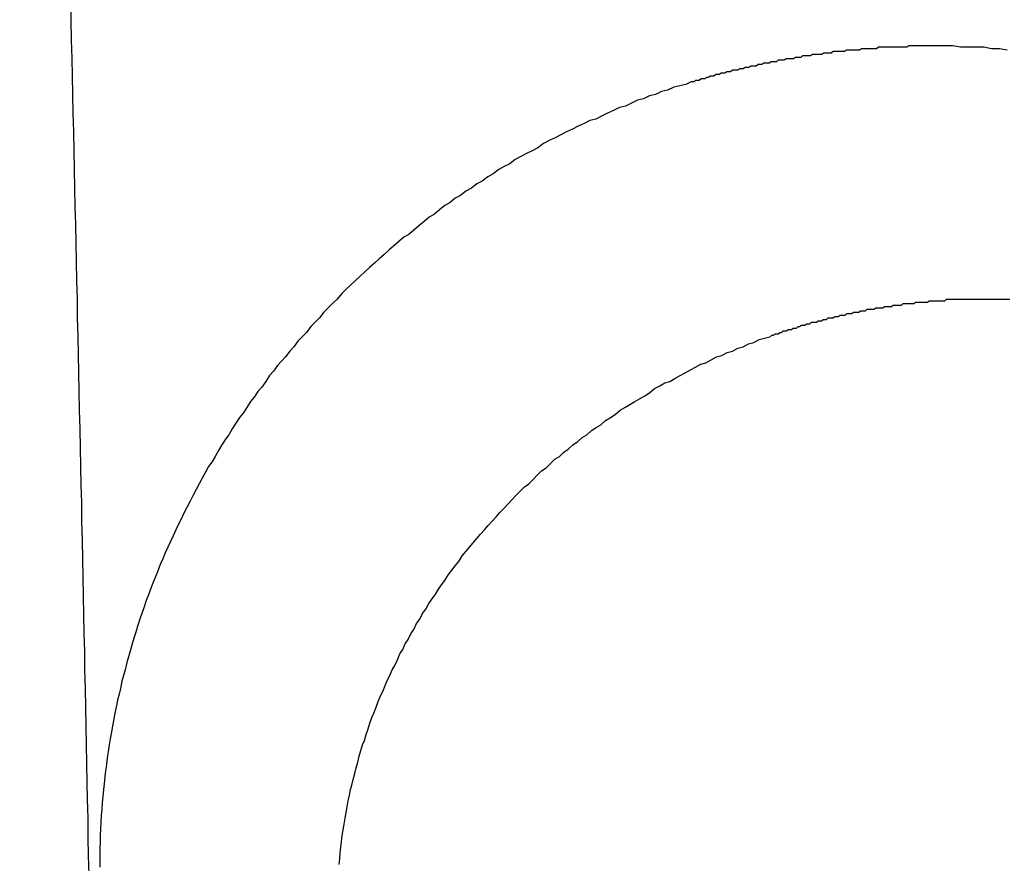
# Model space of a CAD drawing. Header units: millimetres. Extents: x -604189 to 881711, y -381903 to -7297.
# Tile 226 of 256: x -588022.97 to -588016.14, y -164059.31 to -164053.46. Entities that reach past the tile are written whole.
import ezdxf

# ---------------------------------------------------------------- set-up
doc = ezdxf.new("R2010")
doc.units = ezdxf.units.MM
doc.header["$LTSCALE"] = 100
doc.linetypes.add('0.5_0.5', pattern=[1, 0.5, -0.5])
doc.linetypes.add('ACAD_ISO04W100', pattern=[30.5, 24, -3, 0.5, -3])
doc.layers.get('Defpoints').update_dxf_attribs({"color": 30})
doc.layers.add('OPIS', color=7, linetype='Continuous')
doc.layers.add('strop osie', color=80, linetype='ACAD_ISO04W100', lineweight=5)
doc.styles.get("Standard").update_dxf_attribs({"font": 'romans.shx', "width": 0.5})
doc.dimstyles.new('1 50', dxfattribs={"dimtxt": 150, "dimasz": 80, "dimexe": 1, "dimexo": 1, "dimgap": 20, "dimtad": 1, "dimdec": 0, "dimlfac": 0.1, "dimtxsty": 'Standard', "dimblk": 'ARCHTICK', "dimcen": 200, "dimclrd": 2, "dimadec": 1, "dimazin": 0, "dimtfac": 1, "dimtdec": 0, "dimtmove": 0, "dimatfit": 3, "dimldrblk": 'ARCHTICK', "dimfxl": 120, "dimfxlon": 1, "dimtfill": 1, "dimarcsym": 0})

# ---------------------------------------------------------------- blocks, each defined once
blk = doc.blocks.new('_ArchTick')
at = {"layer": 'strop osie', "color": 0, "const_width": 0.15}
blk.add_lwpolyline([(-0.5, -0.5), (0.5, 0.5)], dxfattribs=at)
blk = doc.blocks.new('*D3294')
at = {"layer": 'Defpoints', "color": 0, "linetype": 'ByBlock', "lineweight": 5, "transparency": 16777216}
for p in [(-595783.1257, -159420.3032), (-593748.9238, -159420.3032), (-552118.9353, -179940.3025)]:
    blk.add_point(p, dxfattribs=at)
at = {"layer": 'OPIS', "color": 0, "linetype": 'Continuous', "lineweight": -2, "transparency": 16777216}
for p, q in [((-595723.1257, -159420.3032), (-595784.1257, -159420.3032)), ((-595723.1257, -179940.3025), (-595784.1257, -179940.3025))]:
    blk.add_line(p, q, dxfattribs=at)
at = {"layer": 'OPIS', "color": 2, "lineweight": -2, "transparency": 16777216}
blk.add_line((-595783.1257, -179940.3025), (-595783.1257, -159420.3032), dxfattribs=at)
at = {"layer": 'OPIS', "color": 2, "linetype": 'ByBlock', "lineweight": -2, "transparency": 16777216, "xscale": 80, "yscale": 80, "zscale": 80}
for p, rotation in [((-595783.1257, -159420.3032), 90), ((-595783.1257, -179940.3025), 270)]:
    blk.add_blockref('_ArchTick', p, dxfattribs=dict(at, rotation=rotation))
at = {"layer": 'OPIS', "color": 0, "linetype": 'ByBlock', "lineweight": 13, "transparency": 16777216, "insert": (-595878.1257, -169680.3029), "char_height": 150, "attachment_point": 5, "rotation": 90, "bg_fill": 3, "box_fill_scale": 1.1, "bg_fill_color": 256, "bg_fill_true_color": 13158600, "bg_fill_transparency": 0}
blk.add_mtext('2052', dxfattribs=at)

msp = doc.modelspace()

# ---------------------------------------------------------------- hatches: boundary and pattern name
at = {"layer": 'OPIS', "linetype": 'ByBlock', "lineweight": 15}
h = msp.add_hatch(dxfattribs=at)
h.set_pattern_fill('ANSI37', color=0, scale=80, angle=45)
h.set_pattern_definition([(90, (-306927.96, 32475.8), (-254, 0), []), (180, (-306927.96, 32475.8), (-3e-14, -254), [])])
edge = h.paths.add_edge_path()
edge.add_arc((-587934.0864, -167378.9311), 50, 0, 90)
edge.add_line((-587934.0864, -167328.9311), (-588139.086, -167328.9296))
edge.add_arc((-588139.0864, -167378.9296), 50, 89.99957, 180)
edge.add_line((-588189.0864, -167378.9296), (-588189.0864, -167822.9296))
edge.add_arc((-588139.0864, -167822.9296), 50, 180, 270)
edge.add_line((-588139.0864, -167872.9296), (-587934.0852, -167872.9311))
edge.add_arc((-587934.0864, -167822.9311), 50, 270.00137, 360)
edge.add_line((-587884.0864, -167822.9311), (-587884.0864, -167378.9311))
edge = h.paths.add_edge_path()
edge.add_arc((-587934.0864, -167378.9311), 50, 0, 90)
edge.add_line((-587934.0864, -167328.9311), (-588139.086, -167328.9296))
edge.add_arc((-588139.0864, -167378.9296), 50, 89.99957, 180)
edge.add_line((-588189.0864, -167378.9296), (-588189.0864, -167822.9296))
edge.add_arc((-588139.0864, -167822.9296), 50, 180, 270)
edge.add_line((-588139.0864, -167872.9296), (-587934.0852, -167872.9311))
edge.add_arc((-587934.0864, -167822.9311), 50, 270.00137, 360)
edge.add_line((-587884.0864, -167822.9311), (-587884.0864, -167378.9311))
edge = h.paths.add_edge_path()
edge.add_line((-588244.0869, -167300.9296), (-587769.0864, -167300.9296))
edge.add_line((-587769.0864, -167300.9296), (-587769.0864, -167900.9296))
edge.add_line((-587769.0864, -167900.9296), (-588243.7893, -167900.9296))
edge.add_arc((-588244.0864, -167892.9351), 8, 180, 272.12845, ccw=False)
edge.add_line((-588252.0864, -167892.9351), (-588252.0864, -167308.9296))
edge.add_arc((-588244.0864, -167308.9296), 8, 90.0036, 180, ccw=False)
h.paths.add_polyline_path([(-589864.9316, -164217.8287), (-589865.0038, -164223.0917), (-589865.0785, -164228.3546), (-589865.1557, -164233.6175), (-589865.2354, -164238.8803), (-589865.3175, -164244.1431), (-589865.4022, -164249.4059), (-589865.4893, -164254.6686), (-589865.5789, -164259.9313), (-589865.671, -164265.194), (-589865.7656, -164270.4566), (-589865.8627, -164275.7191), (-589865.9623, -164280.9816), (-589866.0644, -164286.2441), (-589866.169, -164291.5065), (-589866.2762, -164296.7688), (-589866.3859, -164302.0311), (-589866.4981, -164307.2933), (-589866.6129, -164312.5555), (-589866.7302, -164317.8177), (-589866.85, -164323.0798), (-589866.9724, -164328.3418), (-589867.0974, -164333.6037), (-589867.2249, -164338.8656), (-589867.355, -164344.1275), (-589867.4875, -164349.3892), (-589867.6227, -164354.6509), (-589867.7604, -164359.9126), (-589867.9006, -164365.1742), (-589868.0434, -164370.4357), (-589868.1887, -164375.6971), (-589868.3365, -164380.9585), (-589868.4869, -164386.2198), (-589868.6399, -164391.481), (-589868.7954, -164396.7421), (-589868.9534, -164402.0032), (-590219.4894, -164402.0032), (-590219.6636, -164396.1979), (-590219.8347, -164390.3925), (-590220.0026, -164384.587), (-590220.1675, -164378.7814), (-590220.3293, -164372.9757), (-590220.4879, -164367.1699), (-590220.6435, -164361.3641), (-590220.7959, -164355.5582), (-590220.9453, -164349.7522), (-590221.0915, -164343.9461), (-590221.2347, -164338.1399), (-590221.3748, -164332.3337), (-590221.5118, -164326.5273), (-590221.6457, -164320.721), (-590221.7766, -164314.9145), (-590221.9043, -164309.108), (-590222.029, -164303.3014), (-590222.1506, -164297.4947), (-590222.2692, -164291.688), (-590222.3847, -164285.8812), (-590222.4971, -164280.0744), (-590222.6065, -164274.2675), (-590222.7128, -164268.4605), (-590222.8161, -164262.6535), (-590222.9163, -164256.8464), (-590223.0136, -164251.0393), (-590223.1077, -164245.2321), (-590223.1989, -164239.4249), (-590223.287, -164233.6176), (-590223.3721, -164227.8103), (-590223.4542, -164222.003), (-590223.5331, -164216.1956), (-590223.609, -164210.3881), (-590223.6817, -164204.5806), (-590223.7513, -164198.7731), (-590223.8177, -164192.9656), (-590223.8809, -164187.158), (-590223.9408, -164181.3503), (-590223.9974, -164175.5427), (-590224.0508, -164169.735), (-590224.1008, -164163.9273), (-590224.1474, -164158.1196), (-590224.1907, -164152.3118), (-590224.2305, -164146.504), (-590224.2671, -164140.6962), (-590224.3008, -164134.8884), (-590224.3319, -164129.0805), (-590224.3607, -164123.2727), (-590224.3876, -164117.4648), (-590224.413, -164111.6569), (-590224.4371, -164105.849), (-590224.4589, -164100.0411), (-590224.4746, -164094.2332), (-590224.4803, -164088.4252), (-590224.4721, -164082.6173), (-590224.4477, -164076.8094), (-590224.4062, -164071.0017), (-590224.3468, -164065.194), (-590224.2686, -164059.3867), (-590224.1711, -164053.5796), (-590224.054, -164047.7729), (-590223.9169, -164041.9666), (-590223.7592, -164036.1608), (-590223.5807, -164030.3556), (-590223.3809, -164024.551), (-590223.1593, -164018.7472), (-590222.9139, -164012.9442), (-590222.642, -164007.1426), (-590222.3412, -164001.3424), (-590222.0087, -163995.5441), (-590221.642, -163989.7479), (-590221.2384, -163983.9541), (-590220.7951, -163978.1631), (-590220.3044, -163972.3759), (-590219.7535, -163966.5944), (-590219.1294, -163960.8204), (-590218.4187, -163955.0562), (-590217.6048, -163949.3057), (-590216.6699, -163943.5738), (-590215.5962, -163937.8652), (-590214.3625, -163932.1882), (-590212.9406, -163926.5572), (-590211.3018, -163920.9875), (-590209.4165, -163915.4954), (-590207.2456, -163910.1095), (-590204.7439, -163904.869), (-590201.8691, -163899.824), (-590198.5823, -163895.0359), (-590194.8507, -163890.5913), (-590190.6711, -163886.5628), (-590186.1051, -163882.9766), (-590181.2236, -163879.8331), (-590176.0967, -163877.1059), (-590170.7845, -163874.761), (-590165.3362, -163872.7595), (-590159.7845, -163871.0636), (-590154.1537, -163869.636), (-590148.4678, -163868.4399), (-590142.7468, -163867.4397), (-590137, -163866.6034), (-590131.2346, -163865.8996), (-590125.4578, -163865.2975), (-590119.6738, -163864.7779), (-590113.8835, -163864.3337), (-590108.0882, -163863.9584), (-590102.2886, -163863.6459), (-590096.4857, -163863.3903), (-590090.6807, -163863.1856), (-590084.8745, -163863.026), (-590079.0676, -163862.9058), (-590073.2605, -163862.8192), (-590067.4529, -163862.7609), (-590061.6452, -163862.7252), (-590055.8373, -163862.7066), (-590050.0293, -163862.6995), (-590044.2214, -163862.6984), (-590038.9579, -163862.6992), (-590033.6943, -163862.7043), (-590028.4307, -163862.718), (-590023.1672, -163862.7444), (-590017.904, -163862.7879), (-590012.6411, -163862.8525), (-590007.3786, -163862.9424), (-590002.1167, -163863.062), (-589996.8556, -163863.2153), (-589991.5956, -163863.4066), (-589986.3374, -163863.6398), (-589981.0814, -163863.9191), (-589975.8282, -163864.2488), (-589970.5789, -163864.6335), (-589965.3343, -163865.0781), (-589960.0956, -163865.5875), (-589954.8645, -163866.1697), (-589949.6449, -163866.8465), (-589944.4421, -163867.642), (-589939.2627, -163868.5778), (-589934.1152, -163869.6762), (-589929.0126, -163870.9654), (-589923.9705, -163872.4743), (-589919.0093, -163874.2299), (-589914.153, -163876.2589), (-589909.4357, -163878.5906), (-589904.8962, -163881.2529), (-589900.5848, -163884.2684), (-589896.5542, -163887.6518), (-589892.8573, -163891.3941), (-589889.5341, -163895.4714), (-589886.5739, -163899.8236), (-589883.9521, -163904.3865), (-589881.6399, -163909.1142), (-589879.6062, -163913.9678), (-589877.8173, -163918.9178), (-589876.2409, -163923.9391), (-589874.8539, -163929.0163), (-589873.6357, -163934.1365), (-589872.5642, -163939.2896), (-589871.6186, -163944.4668), (-589870.7843, -163949.6633), (-589870.0481, -163954.8752), (-589869.397, -163960.0986), (-589868.8185, -163965.3302), (-589868.3025, -163970.5682), (-589867.8397, -163975.8113), (-589867.4206, -163981.0581), (-589867.037, -163986.3075), (-589866.6852, -163991.5592), (-589866.3628, -163996.8127), (-589866.0674, -164002.0678), (-589865.7965, -164007.3242), (-589865.5485, -164012.5818), (-589865.3221, -164017.8404), (-589865.1158, -164023.0998), (-589864.9283, -164028.3599), (-589864.7589, -164033.6206), (-589864.607, -164038.8818), (-589864.4722, -164044.1436), (-589864.354, -164049.4057), (-589864.252, -164054.6681), (-589864.1661, -164059.9308), (-589864.0959, -164065.1938), (-589864.0413, -164070.457), (-589864.0015, -164075.7203), (-589863.9758, -164080.9836), (-589863.9637, -164086.2471), (-589863.964, -164091.5105), (-589863.974, -164096.7739), (-589863.9909, -164102.0373), (-589864.0116, -164107.3008), (-589864.0336, -164112.5642), (-589864.0567, -164117.8276), (-589864.0812, -164123.091), (-589864.1071, -164128.3543), (-589864.1349, -164133.6177), (-589864.1648, -164138.8811), (-589864.197, -164144.1444), (-589864.2318, -164149.4077), (-589864.2693, -164154.671), (-589864.3096, -164159.9343), (-589864.3527, -164165.1975), (-589864.3986, -164170.4608), (-589864.4472, -164175.724), (-589864.4985, -164180.9872), (-589864.5525, -164186.2504), (-589864.6091, -164191.5135), (-589864.6684, -164196.7766), (-589864.7303, -164202.0397), (-589864.7949, -164207.3027), (-589864.862, -164212.5658)])
h.paths.add_polyline_path([(-590463.9235, -164407.0514), (-587763.9235, -164407.0514), (-587763.9235, -162910.7833), (-590463.9235, -162910.7833)])
h.paths.add_polyline_path([(-590295.7169, -164839.2246), (-590289.9098, -164839.1274), (-590284.1026, -164839.0333), (-590278.2954, -164838.9421), (-590272.4881, -164838.854), (-590266.6808, -164838.7689), (-590260.8734, -164838.6868), (-590255.066, -164838.6079), (-590249.2586, -164838.532), (-590243.4511, -164838.4593), (-590237.6436, -164838.3897), (-590231.836, -164838.3233), (-590226.0285, -164838.2601), (-590220.2208, -164838.2002), (-590214.4132, -164838.1436), (-590208.6055, -164838.0902), (-590202.7978, -164838.0402), (-590196.99, -164837.9936), (-590191.1823, -164837.9503), (-590185.3745, -164837.9105), (-590179.5667, -164837.8739), (-590173.7588, -164837.8402), (-590167.951, -164837.8091), (-590162.1431, -164837.7803), (-590156.3353, -164837.7533), (-590150.5274, -164837.728), (-590144.7195, -164837.7039), (-590138.9116, -164837.6821), (-590133.1037, -164837.6664), (-590127.2957, -164837.6607), (-590121.4878, -164837.6689), (-590115.6799, -164837.6933), (-590109.8721, -164837.7348), (-590104.0645, -164837.7942), (-590098.2571, -164837.8724), (-590092.4501, -164837.9698), (-590086.6433, -164838.087), (-590080.8371, -164838.2241), (-590075.0313, -164838.3818), (-590069.2261, -164838.5603), (-590063.4215, -164838.76), (-590057.6176, -164838.9817), (-590051.8147, -164839.2271), (-590046.013, -164839.499), (-590040.2129, -164839.7998), (-590034.4146, -164840.1323), (-590028.6184, -164840.499), (-590022.8246, -164840.9026), (-590017.0336, -164841.3459), (-590011.2464, -164841.8366), (-590005.4649, -164842.3875), (-589999.6909, -164843.0116), (-589993.9267, -164843.7223), (-589988.1762, -164844.5362), (-589982.4443, -164845.4711), (-589976.7357, -164846.5448), (-589971.0587, -164847.7785), (-589965.4276, -164849.2004), (-589959.858, -164850.8392), (-589954.3659, -164852.7245), (-589948.98, -164854.8954), (-589943.7394, -164857.3971), (-589938.6945, -164860.2719), (-589933.9064, -164863.5587), (-589929.4618, -164867.2903), (-589925.4333, -164871.4699), (-589921.8471, -164876.0359), (-589918.7036, -164880.9174), (-589915.9764, -164886.0443), (-589913.6314, -164891.3565), (-589911.63, -164896.8048), (-589909.9341, -164902.3565), (-589908.5065, -164907.9873), (-589907.3104, -164913.6732), (-589906.3102, -164919.3942), (-589905.4739, -164925.141), (-589904.7701, -164930.9064), (-589904.168, -164936.6832), (-589903.6484, -164942.4672), (-589903.2042, -164948.2574), (-589902.8289, -164954.0528), (-589902.5164, -164959.8524), (-589902.2608, -164965.6552), (-589902.0561, -164971.4603), (-589901.8965, -164977.2665), (-589901.7762, -164983.0733), (-589901.6897, -164988.8805), (-589901.6314, -164994.688), (-589901.5957, -165000.4958), (-589901.5771, -165006.3037), (-589901.57, -165012.1117), (-589901.5689, -165017.9196), (-589901.5697, -165023.1831), (-589901.5748, -165028.4467), (-589901.5885, -165033.7103), (-589901.6149, -165038.9738), (-589901.6584, -165044.237), (-589901.723, -165049.4999), (-589901.8129, -165054.7624), (-589901.9325, -165060.0242), (-589902.0858, -165065.2854), (-589902.277, -165070.5454), (-589902.5103, -165075.8036), (-589902.7896, -165081.0596), (-589903.1193, -165086.3128), (-589903.504, -165091.5621), (-589903.9486, -165096.8067), (-589904.458, -165102.0453), (-589905.0402, -165107.2765), (-589905.717, -165112.496), (-589906.5125, -165117.6989), (-589907.4483, -165122.8783), (-589908.5467, -165128.0258), (-589909.8359, -165133.1284), (-589911.3448, -165138.1705), (-589913.1004, -165143.1317), (-589915.1294, -165147.9879), (-589917.461, -165152.7053), (-589920.1234, -165157.2448), (-589923.1389, -165161.5562), (-589926.5223, -165165.5868), (-589930.2646, -165169.2837), (-589934.3419, -165172.6069), (-589938.6941, -165175.5671), (-589943.257, -165178.1889), (-589947.9847, -165180.5011), (-589952.8383, -165182.5347), (-589957.7882, -165184.3237), (-589962.8096, -165185.9001), (-589967.8868, -165187.287), (-589973.007, -165188.5053), (-589978.1601, -165189.5768), (-589983.3373, -165190.5224), (-589988.5337, -165191.3567), (-589993.7457, -165192.0929), (-589998.9691, -165192.744), (-590004.2007, -165193.3225), (-590009.4387, -165193.8385), (-590014.6817, -165194.3013), (-590019.9286, -165194.7204), (-590025.178, -165195.104), (-590030.4297, -165195.4558), (-590035.6832, -165195.7781), (-590040.9383, -165196.0736), (-590046.1947, -165196.3445), (-590051.4523, -165196.5925), (-590056.7109, -165196.8189), (-590061.9703, -165197.0252), (-590067.2304, -165197.2127), (-590072.4911, -165197.3821), (-590077.7523, -165197.534), (-590083.014, -165197.6688), (-590088.2761, -165197.787), (-590093.5386, -165197.889), (-590098.8013, -165197.9749), (-590104.0643, -165198.045), (-590109.3275, -165198.0997), (-590114.5907, -165198.1395), (-590119.8541, -165198.1652), (-590125.1175, -165198.1773), (-590130.381, -165198.177), (-590135.6444, -165198.167), (-590140.9078, -165198.1501), (-590146.1712, -165198.1294), (-590151.4347, -165198.1074), (-590156.6981, -165198.0843), (-590161.9614, -165198.0598), (-590167.2248, -165198.0338), (-590172.4882, -165198.006), (-590177.7515, -165197.9762), (-590183.0149, -165197.944), (-590188.2782, -165197.9092), (-590193.5415, -165197.8717), (-590198.8048, -165197.8314), (-590204.068, -165197.7883), (-590209.3313, -165197.7424), (-590214.5945, -165197.6938), (-590219.8577, -165197.6425), (-590225.1208, -165197.5885), (-590230.384, -165197.5319), (-590235.6471, -165197.4726), (-590240.9102, -165197.4107), (-590246.1732, -165197.3461), (-590251.4362, -165197.279), (-590256.6992, -165197.2094), (-590261.9622, -165197.1372), (-590267.2251, -165197.0625), (-590272.488, -165196.9853), (-590277.7508, -165196.9056), (-590283.0136, -165196.8235), (-590288.2764, -165196.7388), (-590293.5391, -165196.6517), (-590298.8018, -165196.5621), (-590304.0644, -165196.47), (-590309.327, -165196.3754), (-590314.5896, -165196.2783), (-590319.8521, -165196.1787), (-590325.1145, -165196.0766), (-590330.3769, -165195.972), (-590335.6393, -165195.8648), (-590340.9016, -165195.7551), (-590346.1638, -165195.6429), (-590351.426, -165195.5281), (-590356.6882, -165195.4108), (-590361.9502, -165195.291), (-590367.2123, -165195.1685), (-590372.4742, -165195.0436), (-590377.7361, -165194.9161), (-590382.998, -165194.786), (-590388.2597, -165194.6534), (-590393.5214, -165194.5183), (-590398.7831, -165194.3806), (-590404.0447, -165194.2404), (-590409.3062, -165194.0976), (-590414.5676, -165193.9523), (-590419.829, -165193.8044), (-590425.0903, -165193.654), (-590430.3515, -165193.5011), (-590435.6126, -165193.3456), (-590440.8737, -165193.1876), (-590440.8737, -164842.6516), (-590435.0684, -164842.4774), (-590429.263, -164842.3063), (-590423.4575, -164842.1383), (-590417.6519, -164841.9735), (-590411.8462, -164841.8117), (-590406.0404, -164841.6531), (-590400.2346, -164841.4975), (-590394.4287, -164841.3451), (-590388.6226, -164841.1957), (-590382.8166, -164841.0494), (-590377.0104, -164840.9063), (-590371.2041, -164840.7662), (-590365.3978, -164840.6292), (-590359.5914, -164840.4953), (-590353.785, -164840.3644), (-590347.9785, -164840.2367), (-590342.1719, -164840.112), (-590336.3652, -164839.9904), (-590330.5585, -164839.8718), (-590324.7517, -164839.7563), (-590318.9449, -164839.6439), (-590313.138, -164839.5345), (-590307.331, -164839.4282), (-590301.524, -164839.3249)])
edge = h.paths.add_edge_path()
edge.add_arc((-590093.9235, -162268.5433), 50, 0, 90.00043)
edge.add_line((-590093.9239, -162218.5433), (-590298.9243, -162218.5448))
edge.add_arc((-590298.9235, -162268.5448), 50, 90.00087, 180)
edge.add_line((-590348.9235, -162268.5448), (-590348.9235, -162712.5448))
edge.add_arc((-590298.9235, -162712.5448), 50, 180, 270.00224)
edge.add_line((-590298.9216, -162762.5448), (-590093.9228, -162762.5433))
edge.add_arc((-590093.9235, -162712.5433), 50, 270.00087, 360)
edge.add_line((-590043.9235, -162712.5433), (-590043.9235, -162268.5433))
edge = h.paths.add_edge_path()
edge.add_arc((-590093.9235, -161668.5433), 50, 0, 90.00043)
edge.add_line((-590093.9239, -161618.5433), (-590298.9243, -161618.5448))
edge.add_arc((-590298.9235, -161668.5448), 50, 90.00087, 180)
edge.add_line((-590348.9235, -161668.5448), (-590348.9235, -162112.5448))
edge.add_arc((-590298.9235, -162112.5448), 50, 180, 270.00224)
edge.add_line((-590298.9216, -162162.5448), (-590093.9228, -162162.5433))
edge.add_arc((-590093.9235, -162112.5433), 50, 270.00087, 360)
edge.add_line((-590043.9235, -162112.5433), (-590043.9235, -161668.5433))
h.paths.add_polyline_path([(-590463.9235, -162790.5433), (-587763.9235, -162790.5433), (-587763.9235, -161590.5433), (-590463.9235, -161590.5433)])
edge = h.paths.add_edge_path()
edge.add_arc((-588139.0864, -168270.0029), 50, 89.99957, 180)
edge.add_line((-588189.0864, -168270.0029), (-588189.0864, -168714.0029))
edge.add_arc((-588139.0864, -168714.0029), 50, 180, 270)
edge.add_line((-588139.0864, -168764.0029), (-587934.0852, -168764.0044))
edge.add_arc((-587934.0864, -168714.0044), 50, 270.00137, 360)
edge.add_line((-587884.0864, -168714.0044), (-587884.0864, -168270.0044))
edge.add_arc((-587934.0864, -168270.0044), 50, 0, 90)
edge.add_line((-587934.0864, -168220.0044), (-588139.086, -168220.0029))
edge = h.paths.add_edge_path()
edge.add_arc((-587934.0864, -169161.0778), 50, 0, 90)
edge.add_line((-587934.0864, -169111.0778), (-588139.086, -169111.0762))
edge.add_arc((-588139.0864, -169161.0762), 50, 89.99957, 180)
edge.add_line((-588189.0864, -169161.0762), (-588189.0864, -169605.0762))
edge.add_arc((-588139.0864, -169605.0762), 50, 180, 270)
edge.add_line((-588139.0864, -169655.0762), (-587934.0852, -169655.0778))
edge.add_arc((-587934.0864, -169605.0778), 50, 270.00137, 360)
edge.add_line((-587884.0864, -169605.0778), (-587884.0864, -169161.0778))
edge = h.paths.add_edge_path()
edge.add_arc((-588139.0864, -170052.1496), 50, 89.99957, 180)
edge.add_line((-588189.0864, -170052.1496), (-588189.0864, -170496.1496))
edge.add_arc((-588139.0864, -170496.1496), 50, 180, 270)
edge.add_line((-588139.0864, -170546.1496), (-587934.0852, -170546.1511))
edge.add_arc((-587934.0864, -170496.1511), 50, 270.00137, 360)
edge.add_line((-587884.0864, -170496.1511), (-587884.0864, -170052.1511))
edge.add_arc((-587934.0864, -170052.1511), 50, 0, 90)
edge.add_line((-587934.0864, -170002.1511), (-588139.086, -170002.1496))
edge = h.paths.add_edge_path()
edge.add_arc((-588139.0864, -170943.2229), 50, 89.99957, 180)
edge.add_line((-588189.0864, -170943.2229), (-588189.0864, -171387.2229))
edge.add_arc((-588139.0864, -171387.2229), 50, 180, 270)
edge.add_line((-588139.0864, -171437.2229), (-587934.0852, -171437.2244))
edge.add_arc((-587934.0864, -171387.2244), 50, 270.00137, 360)
edge.add_line((-587884.0864, -171387.2244), (-587884.0864, -170943.2244))
edge.add_arc((-587934.0864, -170943.2244), 50, 0, 90)
edge.add_line((-587934.0864, -170893.2244), (-588139.086, -170893.2229))
h.paths.add_polyline_path([(-587763.9235, -164527.2914), (-590463.9235, -164527.2914), (-590463.9235, -171970.3002), (-587763.9235, -171970.3002)])

# ---------------------------------------------------------------- next in the draw order: dimensions: what is measured, and where the dimension line sits
at = {"layer": 'OPIS', "color": 0, "linetype": 'ByBlock', "lineweight": 13}
dim = msp.add_linear_dim(base=(-595783.1257, -159420.3032), p1=(-552118.9353, -179940.3025), p2=(-593748.9238, -159420.3032), angle=90, dimstyle='1 50', override={"dimtmove": 1, "dimfxl": 60, "dimarcsym": 1}, dxfattribs=at)
dim.commit()
dim.dimension.update_dxf_attribs({"geometry": '*D3294', "text_midpoint": (-595878.1257, -169680.3029)})

# ---------------------------------------------------------------- next in the draw order: hatches: boundary and pattern name
at = {"layer": 'OPIS', "linetype": '0.5_0.5', "lineweight": 13}
h = msp.add_hatch(dxfattribs=at)
h.set_pattern_fill('ANSI37', color=0, scale=130)
h.set_pattern_definition([(45, (-597218.54, 256668.8), (-291.85832, 291.85832), []), (135, (-597218.54, 256668.8), (-291.85832, -291.85832), [])])
edge = h.paths.add_edge_path(flags=16)
edge.add_line((-570958.9159, -168985.2814), (-571058.9159, -168985.2814))
edge.add_line((-571058.9159, -168985.2814), (-572598.9159, -168985.2814))
edge.add_line((-572598.9159, -168985.2814), (-572598.9151, -170470.3002))
edge.add_line((-572598.9151, -170470.3002), (-570825.7626, -170470.3002))
edge.add_arc((-570508.9159, -170339.0992), 342.9366, 180, 202.49364, ccw=False)
edge.add_arc((-570508.9159, -170339.0992), 342.9366, 90, 180, ccw=False)
edge.add_line((-570508.9159, -169996.1626), (-570508.9159, -169764.7043))
edge.add_arc((-570058.9159, -168985.2814), 900, 180.0000001, 240, ccw=False)
edge = h.paths.add_edge_path(flags=17)
edge.add_line((-569358.9153, -170085.2814), (-569358.9159, -168985.2814))
edge.add_line((-569358.9159, -168985.2814), (-569358.9169, -168985.2814))
edge.add_line((-569358.9169, -168985.2814), (-569958.9159, -168985.2814))
edge.add_line((-569958.9159, -168985.2814), (-570058.9159, -168985.2814))
edge.add_line((-570058.9159, -168985.2814), (-570058.9159, -168925.2814))
edge.add_line((-570058.9159, -168925.2814), (-569958.9159, -168925.2814))
edge.add_line((-569958.9159, -168925.2814), (-569958.9159, -168865.2814))
edge.add_line((-569958.9159, -168865.2814), (-569358.9159, -168865.2814))
edge.add_line((-569358.9159, -168865.2814), (-569358.9169, -166865.2814))
edge.add_line((-569358.9169, -166865.2814), (-574098.917, -166865.2859))
edge.add_line((-574098.917, -166865.2859), (-574098.9143, -171970.3002))
edge.add_line((-574098.9143, -171970.3002), (-572608.9134, -171970.3002))
edge.add_line((-572608.9134, -171970.3002), (-571504.9134, -170590.3002))
edge.add_line((-571504.9134, -170590.3002), (-572718.915, -170590.3002))
edge.add_line((-572718.915, -170590.3002), (-572718.9159, -168865.2814))
edge.add_line((-572718.9159, -168865.2814), (-571058.9159, -168865.2814))
edge.add_line((-571058.9159, -168865.2814), (-571058.9159, -168925.2814))
edge.add_line((-571058.9159, -168925.2814), (-570958.9159, -168925.2814))
edge.add_line((-570958.9159, -168925.2814), (-570958.9159, -168985.2814))
edge.add_arc((-570058.9159, -168985.2814), 900, 180, 240)
edge.add_line((-570508.9159, -169764.7043), (-570508.9159, -169996.1626))
edge.add_arc((-570508.9159, -170339.0992), 342.9366, 0, 90, ccw=False)
edge.add_arc((-570508.9159, -170339.0992), 342.9366, 208.979889, 360, ccw=False)
edge.add_line((-570808.9134, -170505.2529), (-570808.9134, -171171.0862))
edge.add_arc((-570808.9134, -171220.3002), 49.214, 0, 90, ccw=False)
edge.add_arc((-570808.9134, -171220.3002), 49.214, 270, 360, ccw=False)
edge.add_line((-570808.9134, -171269.5142), (-570808.9134, -171970.3002))
edge.add_line((-570808.9134, -171970.3002), (-569358.9143, -171970.3002))
edge.add_line((-569358.9143, -171970.3002), (-569358.9153, -170085.2814))
h.paths.add_polyline_path([(-561118.9235, -159870.3032), (-590334.6553, -159870.3032), (-590334.6553, -161470.3032), (-562318.9235, -161470.3032), (-562318.9235, -172095.2924), (-561118.9235, -172095.2912), (-561118.9235, -168350.3032), (-552073.9191, -168350.3032), (-552073.9198, -167150.3032), (-561118.9235, -167150.3032)])
h.paths.add_polyline_path([(-572856.9268, -169813.6802), (-569451.0696, -169813.6802), (-569451.0696, -169408.6802), (-572856.9268, -169408.6802)], flags=16)

# ---------------------------------------------------------------- next in the draw order: linework, layer by layer
at = {"color": 0}
for points in [[(-588022.4879, -164059.3897, 0), (-588022.4909, -164059.2597, 0), (-588022.4929, -164059.1297, 0), (-588022.4949, -164058.9997, 0), (-588022.4979, -164058.8697, 0), (-588022.4999, -164058.7497, 0), (-588022.5029, -164058.6197, 0), (-588022.5059, -164058.4897, 0), (-588022.5079, -164058.3597, 0), (-588022.5109, -164058.2297, 0), (-588022.5129, -164058.0997, 0), (-588022.5159, -164057.9697, 0), (-588022.5179, -164057.8397, 0), (-588022.5209, -164057.7197, 0), (-588022.5239, -164057.5897, 0), (-588022.5259, -164057.4597, 0), (-588022.5289, -164057.3297, 0), (-588022.5309, -164057.1997, 0), (-588022.5339, -164057.0697, 0), (-588022.5369, -164056.9397, 0), (-588022.5389, -164056.8097, 0), (-588022.5419, -164056.6897, 0), (-588022.5449, -164056.5597, 0), (-588022.5469, -164056.4297, 0), (-588022.5499, -164056.2997, 0), (-588022.5529, -164056.1697, 0), (-588022.5559, -164056.0397, 0), (-588022.5579, -164055.9097, 0), (-588022.5609, -164055.7797, 0), (-588022.5639, -164055.6597, 0), (-588022.5669, -164055.5297, 0), (-588022.5689, -164055.3997, 0), (-588022.5719, -164055.2697, 0), (-588022.5749, -164055.1397, 0), (-588022.5779, -164055.0097, 0), (-588022.5799, -164054.8797, 0), (-588022.5829, -164054.7597, 0), (-588022.5859, -164054.6297, 0), (-588022.5889, -164054.4997, 0), (-588022.5919, -164054.3697, 0), (-588022.5939, -164054.2397, 0), (-588022.5969, -164054.1097, 0), (-588022.5999, -164053.9797, 0), (-588022.6029, -164053.8497, 0), (-588022.6059, -164053.7297, 0), (-588022.6089, -164053.5997, 0), (-588022.6109, -164053.4697, 0), (-588022.6139, -164053.3397, 0)], [(-588018.3039, -164053.8897, 0), (-588018.2909, -164053.8897, 0), (-588018.2789, -164053.8797, 0), (-588018.2659, -164053.8797, 0), (-588018.2539, -164053.8797, 0), (-588018.2409, -164053.8697, 0), (-588018.2279, -164053.8697, 0), (-588018.2159, -164053.8697, 0), (-588018.2029, -164053.8597, 0), (-588018.1909, -164053.8597, 0), (-588018.1779, -164053.8497, 0), (-588018.1649, -164053.8497, 0), (-588018.1529, -164053.8497, 0), (-588018.1399, -164053.8397, 0), (-588018.1269, -164053.8397, 0), (-588018.1149, -164053.8397, 0), (-588018.1019, -164053.8297, 0), (-588018.0889, -164053.8297, 0), (-588018.0759, -164053.8297, 0), (-588018.0639, -164053.8197, 0), (-588018.0509, -164053.8197, 0), (-588018.0379, -164053.8197, 0), (-588018.0249, -164053.8097, 0), (-588018.0129, -164053.8097, 0), (-588017.9999, -164053.8097, 0), (-588017.9869, -164053.8097, 0), (-588017.9739, -164053.7997, 0), (-588017.9609, -164053.7997, 0), (-588017.9489, -164053.7997, 0), (-588017.9359, -164053.7897, 0), (-588017.9229, -164053.7897, 0), (-588017.9099, -164053.7897, 0), (-588017.8969, -164053.7797, 0), (-588017.8839, -164053.7797, 0), (-588017.8719, -164053.7797, 0), (-588017.8589, -164053.7797, 0), (-588017.8459, -164053.7697, 0), (-588017.8329, -164053.7697, 0), (-588017.8199, -164053.7697, 0), (-588017.8069, -164053.7597, 0), (-588017.7939, -164053.7597, 0), (-588017.7809, -164053.7597, 0), (-588017.7679, -164053.7597, 0), (-588017.7549, -164053.7497, 0), (-588017.7429, -164053.7497, 0), (-588017.7299, -164053.7497, 0), (-588017.7169, -164053.7497, 0), (-588017.7039, -164053.7397, 0), (-588017.6909, -164053.7397, 0), (-588017.6779, -164053.7397, 0), (-588017.6649, -164053.7397, 0), (-588017.6519, -164053.7297, 0), (-588017.6389, -164053.7297, 0), (-588017.6259, -164053.7297, 0), (-588017.6129, -164053.7297, 0), (-588017.5999, -164053.7297, 0), (-588017.5869, -164053.7197, 0), (-588017.5739, -164053.7197, 0), (-588017.5609, -164053.7197, 0), (-588017.5479, -164053.7197, 0), (-588017.5349, -164053.7097, 0), (-588017.5219, -164053.7097, 0), (-588017.5089, -164053.7097, 0), (-588017.4959, -164053.7097, 0), (-588017.4829, -164053.7097, 0), (-588017.4699, -164053.6997, 0), (-588017.4569, -164053.6997, 0), (-588017.4439, -164053.6997, 0), (-588017.4309, -164053.6997, 0), (-588017.4179, -164053.6997, 0), (-588017.4039, -164053.6997, 0), (-588017.3909, -164053.6897, 0), (-588017.3779, -164053.6897, 0), (-588017.3649, -164053.6897, 0), (-588017.3519, -164053.6897, 0), (-588017.3389, -164053.6897, 0), (-588017.3259, -164053.6797, 0), (-588017.3129, -164053.6797, 0), (-588017.2999, -164053.6797, 0), (-588017.2869, -164053.6797, 0), (-588017.2739, -164053.6797, 0), (-588017.2609, -164053.6797, 0), (-588017.2469, -164053.6797, 0), (-588017.2339, -164053.6697, 0), (-588017.2209, -164053.6697, 0), (-588017.2079, -164053.6697, 0), (-588017.1949, -164053.6697, 0), (-588017.1819, -164053.6697, 0), (-588017.1689, -164053.6697, 0), (-588017.1559, -164053.6697, 0), (-588017.1429, -164053.6697, 0), (-588017.1289, -164053.6597, 0), (-588017.1159, -164053.6597, 0), (-588017.1029, -164053.6597, 0), (-588017.0899, -164053.6597, 0), (-588017.0769, -164053.6597, 0), (-588017.0639, -164053.6597, 0), (-588017.0509, -164053.6597, 0), (-588017.0379, -164053.6597, 0), (-588017.0239, -164053.6597, 0), (-588017.0109, -164053.6497, 0), (-588016.9979, -164053.6497, 0), (-588016.9849, -164053.6497, 0), (-588016.9719, -164053.6497, 0), (-588016.9589, -164053.6497, 0), (-588016.9459, -164053.6497, 0), (-588016.9319, -164053.6497, 0), (-588016.9189, -164053.6497, 0), (-588016.9059, -164053.6497, 0), (-588016.8929, -164053.6497, 0), (-588016.8799, -164053.6497, 0), (-588016.8669, -164053.6497, 0), (-588016.8539, -164053.6497, 0), (-588016.8409, -164053.6497, 0), (-588016.8269, -164053.6497, 0), (-588016.8139, -164053.6497, 0), (-588016.8009, -164053.6397, 0), (-588016.7879, -164053.6397, 0), (-588016.7749, -164053.6397, 0), (-588016.7619, -164053.6397, 0), (-588016.7489, -164053.6397, 0), (-588016.7349, -164053.6397, 0), (-588016.7219, -164053.6397, 0), (-588016.7089, -164053.6397, 0), (-588016.6959, -164053.6397, 0), (-588016.6829, -164053.6397, 0), (-588016.6699, -164053.6397, 0), (-588016.6569, -164053.6397, 0)], [(-588016.6569, -164053.6397, 0), (-588016.6029, -164053.6397, 0), (-588016.5489, -164053.6397, 0), (-588016.4959, -164053.6397, 0), (-588016.4419, -164053.6497, 0), (-588016.3879, -164053.6497, 0), (-588016.3339, -164053.6497, 0), (-588016.2799, -164053.6497, 0), (-588016.2259, -164053.6597, 0), (-588016.1719, -164053.6597, 0), (-588016.1179, -164053.6697, 0)], [(-588018.3049, -164053.8897, 0), (-588018.3469, -164053.9097, 0), (-588018.3899, -164053.9197, 0), (-588018.4319, -164053.9297, 0), (-588018.4739, -164053.9497, 0), (-588018.5159, -164053.9597, 0), (-588018.5579, -164053.9797, 0), (-588018.5999, -164053.9897, 0), (-588018.6419, -164054.0097, 0), (-588018.6839, -164054.0197, 0), (-588018.7249, -164054.0397, 0), (-588018.7669, -164054.0597, 0), (-588018.8079, -164054.0697, 0), (-588018.8489, -164054.0897, 0), (-588018.8909, -164054.1097, 0), (-588018.9319, -164054.1297, 0), (-588018.9729, -164054.1497, 0), (-588019.0129, -164054.1597, 0), (-588019.0539, -164054.1797, 0), (-588019.0949, -164054.1997, 0), (-588019.1349, -164054.2197, 0), (-588019.1749, -164054.2397, 0), (-588019.2149, -164054.2597, 0), (-588019.2549, -164054.2797, 0), (-588019.2949, -164054.2997, 0), (-588019.3349, -164054.3197, 0), (-588019.3739, -164054.3497, 0), (-588019.4139, -164054.3697, 0), (-588019.4529, -164054.3897, 0), (-588019.4919, -164054.4097, 0), (-588019.5309, -164054.4297, 0), (-588019.5689, -164054.4597, 0), (-588019.6079, -164054.4797, 0), (-588019.6459, -164054.4997, 0), (-588019.6839, -164054.5297, 0), (-588019.7219, -164054.5497, 0), (-588019.7599, -164054.5797, 0), (-588019.7979, -164054.5997, 0), (-588019.8349, -164054.6297, 0), (-588019.8729, -164054.6497, 0), (-588019.9099, -164054.6797, 0), (-588019.9469, -164054.6997, 0), (-588019.9829, -164054.7297, 0), (-588020.0199, -164054.7497, 0), (-588020.0559, -164054.7797, 0), (-588020.0919, -164054.8097, 0), (-588020.1279, -164054.8297, 0), (-588020.1639, -164054.8597, 0), (-588020.1989, -164054.8897, 0), (-588020.2349, -164054.9197, 0), (-588020.2699, -164054.9497, 0), (-588020.3039, -164054.9697, 0), (-588020.3389, -164054.9997, 0), (-588020.3729, -164055.0297, 0), (-588020.4069, -164055.0597, 0), (-588020.4409, -164055.0897, 0), (-588020.4749, -164055.1197, 0), (-588020.5079, -164055.1497, 0), (-588020.5419, -164055.1797, 0), (-588020.5739, -164055.2097, 0), (-588020.6069, -164055.2397, 0), (-588020.6399, -164055.2697, 0), (-588020.6719, -164055.2997, 0), (-588020.7039, -164055.3297, 0), (-588020.7349, -164055.3597, 0), (-588020.7669, -164055.3997, 0), (-588020.7979, -164055.4297, 0), (-588020.8289, -164055.4597, 0), (-588020.8599, -164055.4897, 0), (-588020.8899, -164055.5297, 0), (-588020.9199, -164055.5597, 0), (-588020.9499, -164055.5897, 0), (-588020.9799, -164055.6297, 0), (-588021.0089, -164055.6597, 0), (-588021.0389, -164055.6897, 0), (-588021.0679, -164055.7297, 0), (-588021.0959, -164055.7597, 0), (-588021.1249, -164055.7997, 0), (-588021.1529, -164055.8297, 0), (-588021.1799, -164055.8597, 0), (-588021.2079, -164055.8997, 0), (-588021.2349, -164055.9297, 0), (-588021.2619, -164055.9697, 0), (-588021.2889, -164056.0097, 0), (-588021.3159, -164056.0397, 0), (-588021.3419, -164056.0797, 0), (-588021.3679, -164056.1097, 0), (-588021.3939, -164056.1497, 0), (-588021.4189, -164056.1897, 0), (-588021.4439, -164056.2197, 0), (-588021.4689, -164056.2597, 0), (-588021.4939, -164056.2997, 0), (-588021.5179, -164056.3397, 0), (-588021.5419, -164056.3697, 0), (-588021.5659, -164056.4097, 0), (-588021.5889, -164056.4497, 0), (-588021.6119, -164056.4897, 0), (-588021.6349, -164056.5297, 0), (-588021.6579, -164056.5597, 0), (-588021.6799, -164056.5997, 0), (-588021.7019, -164056.6397, 0), (-588021.7229, -164056.6797, 0), (-588021.7449, -164056.7197, 0), (-588021.7659, -164056.7597, 0), (-588021.7869, -164056.7997, 0), (-588021.8069, -164056.8397, 0), (-588021.8269, -164056.8797, 0), (-588021.8469, -164056.9197, 0), (-588021.8669, -164056.9597, 0), (-588021.8859, -164056.9997, 0), (-588021.9049, -164057.0397, 0), (-588021.9229, -164057.0797, 0), (-588021.9419, -164057.1197, 0), (-588021.9599, -164057.1597, 0), (-588021.9769, -164057.1997, 0), (-588021.9949, -164057.2397, 0), (-588022.0119, -164057.2897, 0), (-588022.0279, -164057.3297, 0), (-588022.0449, -164057.3697, 0), (-588022.0609, -164057.4097, 0), (-588022.0759, -164057.4497, 0), (-588022.0919, -164057.4897, 0), (-588022.1069, -164057.5397, 0), (-588022.1209, -164057.5797, 0), (-588022.1359, -164057.6197, 0), (-588022.1499, -164057.6597, 0), (-588022.1629, -164057.7097, 0), (-588022.1759, -164057.7497, 0), (-588022.1889, -164057.7897, 0), (-588022.2019, -164057.8397, 0), (-588022.2139, -164057.8797, 0), (-588022.2259, -164057.9197, 0), (-588022.2379, -164057.9697, 0), (-588022.2489, -164058.0097, 0), (-588022.2599, -164058.0497, 0), (-588022.2699, -164058.0997, 0), (-588022.2799, -164058.1397, 0), (-588022.2899, -164058.1797, 0), (-588022.2989, -164058.2297, 0), (-588022.3079, -164058.2697, 0), (-588022.3169, -164058.3097, 0), (-588022.3249, -164058.3597, 0), (-588022.3329, -164058.3997, 0), (-588022.3409, -164058.4497, 0), (-588022.3479, -164058.4897, 0), (-588022.3549, -164058.5397, 0), (-588022.3609, -164058.5797, 0), (-588022.3669, -164058.6297, 0), (-588022.3729, -164058.6697, 0), (-588022.3779, -164058.7097, 0), (-588022.3829, -164058.7597, 0), (-588022.3879, -164058.7997, 0), (-588022.3919, -164058.8497, 0), (-588022.3959, -164058.8897, 0), (-588022.3989, -164058.9397, 0), (-588022.4029, -164058.9797, 0), (-588022.4049, -164059.0297, 0), (-588022.4079, -164059.0697, 0), (-588022.4099, -164059.1197, 0), (-588022.4109, -164059.1597, 0), (-588022.4129, -164059.2097, 0), (-588022.4129, -164059.2497, 0), (-588022.4139, -164059.2997, 0), (-588022.4139, -164059.3397, 0)], [(-588017.7629, -164055.6597, 0), (-588017.7519, -164055.6497, 0), (-588017.7409, -164055.6497, 0), (-588017.7289, -164055.6397, 0), (-588017.7179, -164055.6397, 0), (-588017.7059, -164055.6397, 0), (-588017.6949, -164055.6297, 0), (-588017.6839, -164055.6297, 0), (-588017.6719, -164055.6197, 0), (-588017.6609, -164055.6197, 0), (-588017.6489, -164055.6197, 0), (-588017.6379, -164055.6097, 0), (-588017.6269, -164055.6097, 0), (-588017.6149, -164055.6097, 0), (-588017.6039, -164055.5997, 0), (-588017.5919, -164055.5997, 0), (-588017.5809, -164055.5997, 0), (-588017.5689, -164055.5897, 0), (-588017.5579, -164055.5897, 0), (-588017.5459, -164055.5797, 0), (-588017.5339, -164055.5797, 0), (-588017.5229, -164055.5797, 0), (-588017.5109, -164055.5697, 0), (-588017.4999, -164055.5697, 0), (-588017.4879, -164055.5697, 0), (-588017.4769, -164055.5597, 0), (-588017.4649, -164055.5597, 0), (-588017.4529, -164055.5597, 0), (-588017.4419, -164055.5597, 0), (-588017.4299, -164055.5497, 0), (-588017.4179, -164055.5497, 0), (-588017.4069, -164055.5497, 0), (-588017.3949, -164055.5397, 0), (-588017.3829, -164055.5397, 0), (-588017.3719, -164055.5397, 0), (-588017.3599, -164055.5297, 0), (-588017.3479, -164055.5297, 0), (-588017.3369, -164055.5297, 0), (-588017.3249, -164055.5297, 0), (-588017.3129, -164055.5197, 0), (-588017.3019, -164055.5197, 0), (-588017.2899, -164055.5197, 0), (-588017.2779, -164055.5097, 0), (-588017.2659, -164055.5097, 0), (-588017.2539, -164055.5097, 0), (-588017.2429, -164055.5097, 0), (-588017.2309, -164055.4997, 0), (-588017.2189, -164055.4997, 0), (-588017.2069, -164055.4997, 0), (-588017.1959, -164055.4997, 0), (-588017.1839, -164055.4897, 0), (-588017.1719, -164055.4897, 0), (-588017.1599, -164055.4897, 0), (-588017.1479, -164055.4897, 0), (-588017.1359, -164055.4797, 0), (-588017.1249, -164055.4797, 0), (-588017.1129, -164055.4797, 0), (-588017.1009, -164055.4797, 0), (-588017.0889, -164055.4697, 0), (-588017.0769, -164055.4697, 0), (-588017.0649, -164055.4697, 0), (-588017.0529, -164055.4697, 0), (-588017.0409, -164055.4697, 0), (-588017.0299, -164055.4597, 0), (-588017.0179, -164055.4597, 0), (-588017.0059, -164055.4597, 0), (-588016.9939, -164055.4597, 0), (-588016.9819, -164055.4597, 0), (-588016.9699, -164055.4497, 0), (-588016.9579, -164055.4497, 0), (-588016.9459, -164055.4497, 0), (-588016.9339, -164055.4497, 0), (-588016.9219, -164055.4497, 0), (-588016.9099, -164055.4397, 0), (-588016.8979, -164055.4397, 0), (-588016.8859, -164055.4397, 0), (-588016.8739, -164055.4397, 0), (-588016.8629, -164055.4397, 0), (-588016.8509, -164055.4397, 0), (-588016.8389, -164055.4297, 0), (-588016.8269, -164055.4297, 0), (-588016.8149, -164055.4297, 0), (-588016.8029, -164055.4297, 0), (-588016.7909, -164055.4297, 0), (-588016.7789, -164055.4297, 0), (-588016.7669, -164055.4297, 0), (-588016.7549, -164055.4197, 0), (-588016.7429, -164055.4197, 0), (-588016.7309, -164055.4197, 0), (-588016.7189, -164055.4197, 0), (-588016.7069, -164055.4197, 0), (-588016.6949, -164055.4197, 0), (-588016.6829, -164055.4197, 0), (-588016.6709, -164055.4197, 0), (-588016.6589, -164055.4097, 0), (-588016.6469, -164055.4097, 0), (-588016.6349, -164055.4097, 0), (-588016.6229, -164055.4097, 0), (-588016.6109, -164055.4097, 0), (-588016.5989, -164055.4097, 0), (-588016.5869, -164055.4097, 0), (-588016.5749, -164055.4097, 0), (-588016.5629, -164055.4097, 0), (-588016.5509, -164055.4097, 0), (-588016.5389, -164055.3997, 0), (-588016.5269, -164055.3997, 0), (-588016.5149, -164055.3997, 0), (-588016.5029, -164055.3997, 0), (-588016.4909, -164055.3997, 0), (-588016.4789, -164055.3997, 0), (-588016.4669, -164055.3997, 0), (-588016.4549, -164055.3997, 0), (-588016.4429, -164055.3997, 0), (-588016.4309, -164055.3997, 0), (-588016.4179, -164055.3997, 0), (-588016.4059, -164055.3997, 0), (-588016.3939, -164055.3997, 0), (-588016.3819, -164055.3997, 0), (-588016.3699, -164055.3997, 0), (-588016.3579, -164055.3997, 0), (-588016.3459, -164055.3997, 0), (-588016.3339, -164055.3997, 0), (-588016.3219, -164055.3997, 0), (-588016.3099, -164055.3997, 0), (-588016.2979, -164055.3997, 0), (-588016.2859, -164055.3997, 0), (-588016.2739, -164055.3997, 0), (-588016.2619, -164055.3997, 0)], [(-588016.2619, -164055.3997, 0), (-588016.2219, -164055.3997, 0), (-588016.1819, -164055.3997, 0), (-588016.1409, -164055.3997, 0), (-588016.0999, -164055.3997, 0)], [(-588020.7529, -164059.3197, 0), (-588020.7489, -164059.2797, 0), (-588020.7449, -164059.2397, 0), (-588020.7409, -164059.1997, 0), (-588020.7359, -164059.1597, 0), (-588020.7309, -164059.1197, 0), (-588020.7249, -164059.0797, 0), (-588020.7189, -164059.0397, 0), (-588020.7119, -164058.9997, 0), (-588020.7049, -164058.9597, 0), (-588020.6979, -164058.9197, 0), (-588020.6899, -164058.8797, 0), (-588020.6819, -164058.8397, 0), (-588020.6729, -164058.7997, 0), (-588020.6639, -164058.7697, 0), (-588020.6549, -164058.7297, 0), (-588020.6449, -164058.6897, 0), (-588020.6349, -164058.6497, 0), (-588020.6239, -164058.6097, 0), (-588020.6129, -164058.5697, 0), (-588020.6019, -164058.5297, 0), (-588020.5899, -164058.4897, 0), (-588020.5779, -164058.4597, 0), (-588020.5649, -164058.4197, 0), (-588020.5519, -164058.3797, 0), (-588020.5389, -164058.3397, 0), (-588020.5249, -164058.2997, 0), (-588020.5109, -164058.2697, 0), (-588020.4959, -164058.2297, 0), (-588020.4809, -164058.1897, 0), (-588020.4659, -164058.1497, 0), (-588020.4499, -164058.1197, 0), (-588020.4339, -164058.0797, 0), (-588020.4179, -164058.0397, 0), (-588020.4009, -164058.0097, 0), (-588020.3839, -164057.9697, 0), (-588020.3669, -164057.9397, 0), (-588020.3489, -164057.8997, 0), (-588020.3309, -164057.8597, 0), (-588020.3119, -164057.8297, 0), (-588020.2939, -164057.7897, 0), (-588020.2739, -164057.7597, 0), (-588020.2549, -164057.7197, 0), (-588020.2349, -164057.6897, 0), (-588020.2149, -164057.6497, 0), (-588020.1939, -164057.6197, 0), (-588020.1739, -164057.5797, 0), (-588020.1519, -164057.5497, 0), (-588020.1309, -164057.5097, 0), (-588020.1089, -164057.4797, 0), (-588020.0869, -164057.4497, 0), (-588020.0639, -164057.4097, 0), (-588020.0419, -164057.3797, 0), (-588020.0189, -164057.3497, 0), (-588019.9949, -164057.3097, 0), (-588019.9719, -164057.2797, 0), (-588019.9479, -164057.2497, 0), (-588019.9229, -164057.2197, 0), (-588019.8989, -164057.1797, 0), (-588019.8739, -164057.1497, 0), (-588019.8479, -164057.1197, 0), (-588019.8229, -164057.0897, 0), (-588019.7969, -164057.0597, 0), (-588019.7709, -164057.0297, 0), (-588019.7449, -164056.9997, 0), (-588019.7179, -164056.9697, 0), (-588019.6909, -164056.9397, 0), (-588019.6639, -164056.9097, 0), (-588019.6369, -164056.8797, 0), (-588019.6089, -164056.8497, 0), (-588019.5809, -164056.8197, 0), (-588019.5529, -164056.7897, 0), (-588019.5239, -164056.7597, 0), (-588019.4949, -164056.7297, 0), (-588019.4659, -164056.6997, 0), (-588019.4369, -164056.6797, 0), (-588019.4069, -164056.6497, 0), (-588019.3779, -164056.6197, 0), (-588019.3479, -164056.5897, 0), (-588019.3169, -164056.5697, 0), (-588019.2869, -164056.5397, 0), (-588019.2559, -164056.5097, 0), (-588019.2249, -164056.4897, 0), (-588019.1939, -164056.4597, 0), (-588019.1629, -164056.4397, 0), (-588019.1309, -164056.4097, 0), (-588019.0989, -164056.3897, 0), (-588019.0669, -164056.3597, 0), (-588019.0349, -164056.3397, 0), (-588019.0029, -164056.3097, 0), (-588018.9699, -164056.2897, 0), (-588018.9369, -164056.2697, 0), (-588018.9039, -164056.2397, 0), (-588018.8709, -164056.2197, 0), (-588018.8379, -164056.1997, 0), (-588018.8039, -164056.1697, 0), (-588018.7699, -164056.1497, 0), (-588018.7359, -164056.1297, 0), (-588018.7019, -164056.1097, 0), (-588018.6679, -164056.0897, 0), (-588018.6329, -164056.0697, 0), (-588018.5989, -164056.0497, 0), (-588018.5639, -164056.0197, 0), (-588018.5289, -164055.9997, 0), (-588018.4939, -164055.9797, 0), (-588018.4589, -164055.9697, 0), (-588018.4229, -164055.9497, 0), (-588018.3879, -164055.9297, 0), (-588018.3519, -164055.9097, 0), (-588018.3159, -164055.8897, 0), (-588018.2799, -164055.8697, 0), (-588018.2439, -164055.8497, 0), (-588018.2079, -164055.8397, 0), (-588018.1709, -164055.8197, 0), (-588018.1349, -164055.7997, 0), (-588018.0979, -164055.7897, 0), (-588018.0619, -164055.7697, 0), (-588018.0249, -164055.7597, 0), (-588017.9879, -164055.7397, 0), (-588017.9509, -164055.7297, 0), (-588017.9129, -164055.7097, 0), (-588017.8759, -164055.6997, 0), (-588017.8389, -164055.6797, 0), (-588017.8009, -164055.6697, 0), (-588017.7639, -164055.6597, 0)]]:
    msp.add_polyline3d(points, dxfattribs=at)

doc.saveas('drawing.dxf')
